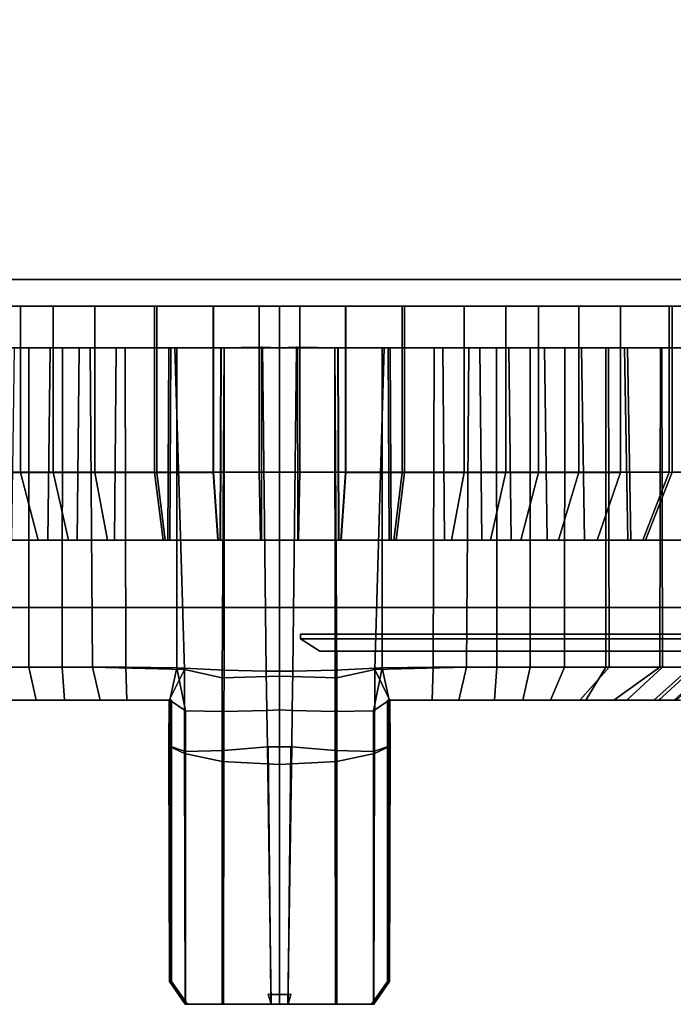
# Model space of a CAD drawing. Extents: x -17.9 to 18, y -14.2 to 13.3.
# Tile 46 of 61: x 12.2 to 13.7, y -14.2 to -11.9. Entities that reach past the tile are written whole.
import ezdxf

# ---------------------------------------------------------------- set-up
doc = ezdxf.new("R2010")
doc.units = 0
for name, color, linetype in [('BOSCH_BADGE', 254, 'CONTINUOUS'), ('HDI8056C_KNOBS_-_4_1', 252, 'CONTINUOUS'), ('RGM8058UC_-_BODY', 252, 'CONTINUOUS')]:
    doc.layers.add(name, color=color, linetype=linetype)

msp = doc.modelspace()

# ---------------------------------------------------------------- linework, layer by layer
at = {"layer": 'BOSCH_BADGE'}
for points in [[(12.8482, -13.3867, 6.9044), (12.8482, -13.3759, 6.9044), (17.9326, -13.3759, 6.9044), (17.9326, -13.3867, 6.9044)], [(17.9326, -13.3867, 6.3304), (17.9326, -13.3759, 6.3304), (12.8482, -13.3759, 6.3304), (12.8482, -13.3867, 6.3304)], [(12.8482, -13.3867, 6.3304), (12.8482, -13.3759, 6.3304), (12.8482, -13.3759, 6.9044), (12.8482, -13.3867, 6.9044)], [(12.8482, -13.3759, 6.9044), (12.8482, -13.3759, 6.3304), (17.9326, -13.3759, 6.3304), (17.9326, -13.3759, 6.9044)], [(12.8932, -13.4155, 6.3754), (12.8482, -13.3867, 6.3304), (12.8482, -13.3867, 6.9044), (12.8932, -13.4155, 6.8594)], [(12.8932, -13.4155, 6.8594), (12.8482, -13.3867, 6.9044), (17.9326, -13.3867, 6.9044), (17.8876, -13.4155, 6.8594)], [(17.8876, -13.4155, 6.3754), (17.9326, -13.3867, 6.3304), (12.8482, -13.3867, 6.3304), (12.8932, -13.4155, 6.3754)], [(12.8932, -13.4155, 6.3754), (12.8932, -13.4155, 6.8594), (17.8876, -13.4155, 6.8594), (17.8876, -13.4155, 6.3754)]]:
    msp.add_3dface(points, dxfattribs=at)
at = {"layer": 'HDI8056C_KNOBS_-_4_1'}
for points in [[(11.6005, -12.6133, 3.171), (11.5921, -12.6132, 2.9829), (12.7993, -12.613, 2.9555)], [(11.5921, -12.6132, 2.9829), (11.597, -12.6132, 2.8097), (12.7993, -12.613, 2.9555)], [(11.597, -12.6132, 2.8097), (11.6472, -12.6133, 2.5989), (12.7993, -12.613, 2.9555)], [(11.6551, -12.6133, 3.3611), (11.6005, -12.6133, 3.171), (12.7993, -12.613, 2.9555)], [(11.6472, -12.6133, 2.5989), (11.7365, -12.6133, 2.3746), (12.7993, -12.613, 2.9555)], [(11.7407, -12.6133, 3.556), (11.6551, -12.6133, 3.3611), (12.7993, -12.613, 2.9555)], [(11.7365, -12.6133, 2.3746), (11.8925, -12.6132, 2.1496), (12.7993, -12.613, 2.9555)], [(11.8851, -12.6133, 3.7519), (11.7407, -12.6133, 3.556), (12.7993, -12.613, 2.9555)], [(12.0059, -12.6133, 3.8665), (11.8851, -12.6133, 3.7519), (12.7993, -12.613, 2.9555)], [(11.8925, -12.6132, 2.1496), (12.1026, -12.6132, 1.9664), (12.7993, -12.613, 2.9555)], [(12.1963, -12.6133, 4.0004), (12.0059, -12.6133, 3.8665), (12.7993, -12.613, 2.9555)], [(12.0059, -12.9996, 3.8665), (12.0059, -12.6133, 3.8665), (12.1963, -12.6133, 4.0004), (12.1963, -12.9996, 4.0004)], [(12.1026, -12.6132, 1.9664), (12.2726, -12.6132, 1.8619), (12.7993, -12.613, 2.9555)], [(12.2726, -12.9994, 1.8619), (12.2726, -12.6132, 1.8619), (12.1026, -12.6132, 1.9664), (12.1026, -12.9994, 1.9664)], [(12.3697, -12.6133, 4.0866), (12.1963, -12.6133, 4.0004), (12.7993, -12.613, 2.9555)], [(12.1963, -12.9996, 4.0004), (12.1963, -12.6133, 4.0004), (12.3697, -12.6133, 4.0866), (12.3697, -12.9996, 4.0866)], [(12.2726, -12.6132, 1.8619), (12.5083, -12.6132, 1.7857), (12.7993, -12.613, 2.9555)], [(12.5083, -12.9994, 1.7857), (12.5083, -12.6132, 1.7857), (12.2726, -12.6132, 1.8619), (12.2726, -12.9994, 1.8619)], [(12.5136, -12.6133, 4.1321), (12.3697, -12.6133, 4.0866), (12.7993, -12.613, 2.9555)], [(12.3697, -12.9996, 4.0866), (12.3697, -12.6133, 4.0866), (12.5136, -12.6133, 4.1321), (12.5136, -12.9996, 4.1321)], [(12.5083, -12.6132, 1.7857), (12.6452, -12.6132, 1.7514), (12.7993, -12.613, 2.9555)], [(12.6452, -12.9994, 1.7514), (12.6452, -12.6132, 1.7514), (12.5083, -12.6132, 1.7857), (12.5083, -12.9994, 1.7857)], [(12.6458, -12.6133, 4.1553), (12.5136, -12.6133, 4.1321), (12.7993, -12.613, 2.9555)], [(12.5136, -12.9996, 4.1321), (12.5136, -12.6133, 4.1321), (12.6458, -12.6133, 4.1553), (12.6458, -12.9996, 4.1553)], [(12.6452, -12.6132, 1.7514), (12.7993, -12.6132, 1.741), (12.7993, -12.613, 2.9555)], [(12.7993, -12.9994, 1.741), (12.7993, -12.6132, 1.741), (12.6452, -12.6132, 1.7514), (12.6452, -12.9994, 1.7514)], [(12.6458, -12.9996, 4.1553), (12.6458, -12.6133, 4.1553), (12.752, -12.6123, 4.1679), (12.752, -12.9985, 4.1679)], [(12.752, -12.6123, 4.1679), (12.6458, -12.6133, 4.1553), (12.7993, -12.613, 2.9555)], [(12.752, -12.9985, 4.1679), (12.752, -12.6123, 4.1679), (12.7993, -12.6133, 4.1698), (12.7993, -12.9996, 4.1698)], [(12.7993, -12.6133, 4.1698), (12.752, -12.6123, 4.1679), (12.7993, -12.613, 2.9555)], [(12.7993, -12.9996, 4.1698), (12.7993, -12.6133, 4.1698), (12.8465, -12.6123, 4.1679), (12.8465, -12.9985, 4.1679)], [(12.9527, -12.6133, 4.1553), (12.8465, -12.6123, 4.1679), (12.7993, -12.613, 2.9555)], [(12.8465, -12.6123, 4.1679), (12.7993, -12.6133, 4.1698), (12.7993, -12.613, 2.9555)], [(12.7993, -12.6132, 1.741), (12.9533, -12.6132, 1.7514), (12.7993, -12.613, 2.9555)], [(12.9533, -12.6132, 1.7514), (13.0902, -12.6132, 1.7857), (12.7993, -12.613, 2.9555)], [(13.0902, -12.6132, 1.7857), (13.3259, -12.6132, 1.8619), (12.7993, -12.613, 2.9555)], [(13.3259, -12.6132, 1.8619), (13.4959, -12.6132, 1.9664), (12.7993, -12.613, 2.9555)], [(13.4959, -12.6132, 1.9664), (13.7061, -12.6132, 2.1496), (12.7993, -12.613, 2.9555)], [(13.7061, -12.6132, 2.1496), (13.8621, -12.6133, 2.3746), (12.7993, -12.613, 2.9555)], [(13.8621, -12.6133, 2.3746), (13.9513, -12.6133, 2.5989), (12.7993, -12.613, 2.9555)], [(13.9513, -12.6133, 2.5989), (14.0015, -12.6132, 2.8097), (12.7993, -12.613, 2.9555)], [(14.0015, -12.6132, 2.8097), (14.0064, -12.6132, 2.9829), (12.7993, -12.613, 2.9555)], [(14.0064, -12.6132, 2.9829), (13.998, -12.6133, 3.171), (12.7993, -12.613, 2.9555)], [(13.998, -12.6133, 3.171), (13.9434, -12.6133, 3.3611), (12.7993, -12.613, 2.9555)], [(13.9434, -12.6133, 3.3611), (13.8578, -12.6133, 3.556), (12.7993, -12.613, 2.9555)], [(13.8578, -12.6133, 3.556), (13.7134, -12.6133, 3.7519), (12.7993, -12.613, 2.9555)], [(13.7134, -12.6133, 3.7519), (13.5926, -12.6133, 3.8665), (12.7993, -12.613, 2.9555)], [(13.5926, -12.6133, 3.8665), (13.4023, -12.6133, 4.0004), (12.7993, -12.613, 2.9555)], [(13.4023, -12.6133, 4.0004), (13.2288, -12.6133, 4.0866), (12.7993, -12.613, 2.9555)], [(13.2288, -12.6133, 4.0866), (13.085, -12.6133, 4.1321), (12.7993, -12.613, 2.9555)], [(13.085, -12.6133, 4.1321), (12.9527, -12.6133, 4.1553), (12.7993, -12.613, 2.9555)], [(12.9533, -12.9994, 1.7514), (12.9533, -12.6132, 1.7514), (12.7993, -12.6132, 1.741), (12.7993, -12.9994, 1.741)], [(12.8465, -12.9985, 4.1679), (12.8465, -12.6123, 4.1679), (12.9527, -12.6133, 4.1553), (12.9527, -12.9996, 4.1553)], [(12.9527, -12.9996, 4.1553), (12.9527, -12.6133, 4.1553), (13.085, -12.6133, 4.1321), (13.085, -12.9996, 4.1321)], [(13.0902, -12.9994, 1.7857), (13.0902, -12.6132, 1.7857), (12.9533, -12.6132, 1.7514), (12.9533, -12.9994, 1.7514)], [(13.085, -12.9996, 4.1321), (13.085, -12.6133, 4.1321), (13.2288, -12.6133, 4.0866), (13.2288, -12.9996, 4.0866)], [(13.3259, -12.9994, 1.8619), (13.3259, -12.6132, 1.8619), (13.0902, -12.6132, 1.7857), (13.0902, -12.9994, 1.7857)], [(13.2288, -12.9996, 4.0866), (13.2288, -12.6133, 4.0866), (13.4023, -12.6133, 4.0004), (13.4023, -12.9996, 4.0004)], [(13.4959, -12.9994, 1.9664), (13.4959, -12.6132, 1.9664), (13.3259, -12.6132, 1.8619), (13.3259, -12.9994, 1.8619)], [(13.4023, -12.9996, 4.0004), (13.4023, -12.6133, 4.0004), (13.5926, -12.6133, 3.8665), (13.5926, -12.9996, 3.8665)], [(13.7061, -12.9995, 2.1496), (13.7061, -12.6132, 2.1496), (13.4959, -12.6132, 1.9664), (13.4959, -12.9994, 1.9664)], [(13.5926, -12.9996, 3.8665), (13.5926, -12.6133, 3.8665), (13.7134, -12.6133, 3.7519), (13.7134, -12.9995, 3.7519)], [(13.8621, -12.9996, 2.3746), (13.8621, -12.6133, 2.3746), (13.7061, -12.6132, 2.1496), (13.7061, -12.9995, 2.1496)], [(13.7134, -12.9995, 3.7519), (13.7134, -12.6133, 3.7519), (13.8578, -12.6133, 3.556), (13.8578, -12.9995, 3.556)], [(12.2161, -12.7096, 2.1274), (12.1824, -12.7096, 2.0796), (11.9963, -12.7097, 2.2419), (12.0401, -12.7097, 2.2808)], [(12.2162, -13.4528, 2.1285), (12.2161, -12.7096, 2.1274), (12.0401, -12.7097, 2.2808), (12.04, -13.4528, 2.2861)], [(12.0968, -12.7097, 3.7622), (12.0898, -13.1576, 3.7702), (12.26, -13.1576, 3.89), (12.2653, -12.7097, 3.8807)], [(12.1351, -12.7097, 3.7181), (12.0968, -12.7097, 3.7622), (12.2653, -12.7097, 3.8807), (12.2945, -12.7097, 3.8303)], [(12.2945, -12.7097, 3.8303), (12.2935, -13.4528, 3.8317), (12.1362, -13.4528, 3.7192), (12.1351, -12.7097, 3.7181)], [(12.3329, -12.7096, 1.9871), (12.3283, -13.1575, 1.9775), (12.1763, -13.1575, 2.0709), (12.1824, -12.7096, 2.0796)], [(12.3584, -12.7096, 2.04), (12.3329, -12.7096, 1.9871), (12.1824, -12.7096, 2.0796), (12.2161, -12.7096, 2.1274)], [(12.3642, -13.4528, 2.0392), (12.3584, -12.7096, 2.04), (12.2161, -12.7096, 2.1274), (12.2162, -13.4528, 2.1285)], [(12.2653, -12.7097, 3.8807), (12.26, -13.1576, 3.89), (12.4151, -13.1576, 3.967), (12.4189, -12.7097, 3.957)], [(12.2945, -12.7097, 3.8303), (12.2653, -12.7097, 3.8807), (12.4189, -12.7097, 3.957), (12.4397, -12.7097, 3.9024)], [(12.4397, -12.7097, 3.9024), (12.4416, -13.4528, 3.9046), (12.2935, -13.4528, 3.8317), (12.2945, -12.7097, 3.8303)], [(12.5417, -12.7096, 1.9196), (12.5391, -13.1575, 1.9093), (12.3283, -13.1575, 1.9775), (12.3329, -12.7096, 1.9871)], [(12.5557, -12.7096, 1.9761), (12.5417, -12.7096, 1.9196), (12.3329, -12.7096, 1.9871), (12.3584, -12.7096, 2.04)], [(12.5778, -13.458, 1.9742), (12.5557, -12.7096, 1.9761), (12.3584, -12.7096, 2.04), (12.3642, -13.4528, 2.0392)], [(12.4189, -12.7097, 3.957), (12.4151, -13.1576, 3.967), (12.5438, -13.1576, 4.0077), (12.5463, -12.7098, 3.9974)], [(12.4397, -12.7097, 3.9024), (12.4189, -12.7097, 3.957), (12.5463, -12.7098, 3.9974), (12.5601, -12.7098, 3.9405)], [(12.5601, -12.7098, 3.9405), (12.5601, -13.4546, 3.9419), (12.4416, -13.4528, 3.9046), (12.4397, -12.7097, 3.9024)], [(12.6629, -12.7096, 1.8892), (12.6615, -13.1575, 1.8786), (12.5391, -13.1575, 1.9093), (12.5417, -12.7096, 1.9196)], [(12.6703, -12.7096, 1.9474), (12.6629, -12.7096, 1.8892), (12.5417, -12.7096, 1.9196), (12.5557, -12.7096, 1.9761)], [(12.5463, -12.7098, 3.9974), (12.5438, -13.1576, 4.0077), (12.662, -13.1576, 4.0285), (12.6634, -12.7098, 4.0179)], [(12.5601, -12.7098, 3.9405), (12.5463, -12.7098, 3.9974), (12.6634, -12.7098, 4.0179), (12.6708, -12.7098, 3.9599)], [(12.6661, -13.4776, 1.9499), (12.6703, -12.7096, 1.9474), (12.5557, -12.7096, 1.9761), (12.5778, -13.458, 1.9742)], [(12.6701, -13.4596, 3.961), (12.5601, -13.4546, 3.9419), (12.5601, -12.7098, 3.9405), (12.6708, -12.7098, 3.9599)], [(12.7993, -12.7096, 1.8801), (12.7993, -13.1575, 1.8694), (12.6615, -13.1575, 1.8786), (12.6629, -12.7096, 1.8892)], [(12.6634, -12.7098, 4.0179), (12.662, -13.1576, 4.0285), (12.757, -13.1566, 4.0397), (12.7574, -12.7087, 4.029)], [(12.7993, -12.7096, 1.9387), (12.7993, -12.7096, 1.8801), (12.6629, -12.7096, 1.8892), (12.6703, -12.7096, 1.9474)], [(12.6708, -12.7098, 3.9599), (12.6634, -12.7098, 4.0179), (12.7574, -12.7087, 4.029), (12.7597, -12.7087, 3.9705)], [(12.6703, -12.7096, 1.9474), (12.6661, -13.4776, 1.9499), (12.7993, -13.474, 1.9392), (12.7993, -12.7096, 1.9387)], [(12.7597, -12.7087, 3.9705), (12.7681, -13.4622, 3.9713), (12.6701, -13.4596, 3.961), (12.6708, -12.7098, 3.9599)], [(12.7574, -12.7087, 4.029), (12.757, -13.1566, 4.0397), (12.7993, -13.1576, 4.0414), (12.7993, -12.7098, 4.0307)], [(12.7597, -12.7087, 3.9705), (12.7574, -12.7087, 4.029), (12.7993, -12.7098, 4.0307), (12.7993, -12.7098, 3.972)], [(12.7993, -13.4623, 3.9717), (12.7681, -13.4622, 3.9713), (12.7597, -12.7087, 3.9705), (12.7993, -12.7098, 3.972)], [(12.7993, -13.4623, 3.9717), (12.7993, -12.7098, 3.972), (12.8388, -12.7087, 3.9705), (12.8304, -13.4622, 3.9713)], [(12.7993, -12.7098, 3.972), (12.7993, -12.7098, 4.0307), (12.8411, -12.7087, 4.029), (12.8388, -12.7087, 3.9705)], [(12.7993, -12.7098, 4.0307), (12.7993, -13.1576, 4.0414), (12.8415, -13.1566, 4.0397), (12.8411, -12.7087, 4.029)], [(12.9282, -12.7096, 1.9474), (12.7993, -12.7096, 1.9387), (12.7993, -13.474, 1.9392), (12.9324, -13.4776, 1.9499)], [(12.9282, -12.7096, 1.9474), (12.9357, -12.7096, 1.8892), (12.7993, -12.7096, 1.8801), (12.7993, -12.7096, 1.9387)], [(12.9357, -12.7096, 1.8892), (12.937, -13.1575, 1.8786), (12.7993, -13.1575, 1.8694), (12.7993, -12.7096, 1.8801)], [(12.8388, -12.7087, 3.9705), (12.9277, -12.7098, 3.9599), (12.9284, -13.4596, 3.961), (12.8304, -13.4622, 3.9713)], [(12.8388, -12.7087, 3.9705), (12.8411, -12.7087, 4.029), (12.9351, -12.7098, 4.0179), (12.9277, -12.7098, 3.9599)], [(12.8411, -12.7087, 4.029), (12.8415, -13.1566, 4.0397), (12.9365, -13.1576, 4.0285), (12.9351, -12.7098, 4.0179)], [(12.9284, -13.4596, 3.961), (12.9277, -12.7098, 3.9599), (13.0384, -12.7098, 3.9405), (13.0384, -13.4546, 3.9419)], [(12.9277, -12.7098, 3.9599), (12.9351, -12.7098, 4.0179), (13.0522, -12.7098, 3.9974), (13.0384, -12.7098, 3.9405)], [(12.9324, -13.4776, 1.9499), (13.0207, -13.458, 1.9742), (13.0428, -12.7096, 1.9761), (12.9282, -12.7096, 1.9474)], [(13.0428, -12.7096, 1.9761), (13.0569, -12.7096, 1.9196), (12.9357, -12.7096, 1.8892), (12.9282, -12.7096, 1.9474)], [(12.9351, -12.7098, 4.0179), (12.9365, -13.1576, 4.0285), (13.0548, -13.1576, 4.0077), (13.0522, -12.7098, 3.9974)], [(13.0569, -12.7096, 1.9196), (13.0594, -13.1575, 1.9093), (12.937, -13.1575, 1.8786), (12.9357, -12.7096, 1.8892)], [(13.0207, -13.458, 1.9742), (13.2343, -13.4528, 2.0392), (13.2402, -12.7096, 2.04), (13.0428, -12.7096, 1.9761)], [(13.0384, -12.7098, 3.9405), (13.1589, -12.7097, 3.9024), (13.157, -13.4528, 3.9046), (13.0384, -13.4546, 3.9419)], [(13.0384, -12.7098, 3.9405), (13.0522, -12.7098, 3.9974), (13.1796, -12.7097, 3.957), (13.1589, -12.7097, 3.9024)], [(13.2402, -12.7096, 2.04), (13.2656, -12.7096, 1.9871), (13.0569, -12.7096, 1.9196), (13.0428, -12.7096, 1.9761)], [(13.0522, -12.7098, 3.9974), (13.0548, -13.1576, 4.0077), (13.1834, -13.1576, 3.967), (13.1796, -12.7097, 3.957)], [(13.2656, -12.7096, 1.9871), (13.2702, -13.1575, 1.9775), (13.0594, -13.1575, 1.9093), (13.0569, -12.7096, 1.9196)], [(13.1589, -12.7097, 3.9024), (13.3041, -12.7097, 3.8303), (13.305, -13.4528, 3.8317), (13.157, -13.4528, 3.9046)], [(13.1589, -12.7097, 3.9024), (13.1796, -12.7097, 3.957), (13.3332, -12.7097, 3.8807), (13.3041, -12.7097, 3.8303)], [(13.1796, -12.7097, 3.957), (13.1834, -13.1576, 3.967), (13.3385, -13.1576, 3.89), (13.3332, -12.7097, 3.8807)], [(13.2343, -13.4528, 2.0392), (13.3824, -13.4528, 2.1285), (13.3824, -12.7096, 2.1274), (13.2402, -12.7096, 2.04)], [(13.3824, -12.7096, 2.1274), (13.4161, -12.7096, 2.0796), (13.2656, -12.7096, 1.9871), (13.2402, -12.7096, 2.04)], [(13.4161, -12.7096, 2.0796), (13.4222, -13.1575, 2.0709), (13.2702, -13.1575, 1.9775), (13.2656, -12.7096, 1.9871)], [(13.3041, -12.7097, 3.8303), (13.4634, -12.7097, 3.7181), (13.4623, -13.4528, 3.7192), (13.305, -13.4528, 3.8317)], [(13.3041, -12.7097, 3.8303), (13.3332, -12.7097, 3.8807), (13.5017, -12.7097, 3.7622), (13.4634, -12.7097, 3.7181)], [(13.3332, -12.7097, 3.8807), (13.3385, -13.1576, 3.89), (13.5087, -13.1576, 3.7702), (13.5017, -12.7097, 3.7622)], [(13.3824, -13.4528, 2.1285), (13.5585, -13.4528, 2.2861), (13.5584, -12.7097, 2.2808), (13.3824, -12.7096, 2.1274)], [(13.5584, -12.7097, 2.2808), (13.6022, -12.7097, 2.2419), (13.4161, -12.7096, 2.0796), (13.3824, -12.7096, 2.1274)], [(13.6022, -12.7097, 2.2419), (13.6102, -13.1575, 2.2348), (13.4222, -13.1575, 2.0709), (13.4161, -12.7096, 2.0796)], [(13.4634, -12.7097, 3.7181), (13.5645, -12.7097, 3.6222), (13.5666, -13.4528, 3.6193), (13.4623, -13.4528, 3.7192)], [(13.4634, -12.7097, 3.7181), (13.5017, -12.7097, 3.7622), (13.6087, -12.7097, 3.6606), (13.5645, -12.7097, 3.6222)], [(13.5017, -12.7097, 3.7622), (13.5087, -13.1576, 3.7702), (13.6168, -13.1576, 3.6677), (13.6087, -12.7097, 3.6606)], [(13.5585, -13.4528, 2.2861), (13.6906, -13.4528, 2.4685), (13.689, -12.7098, 2.4692), (13.5584, -12.7097, 2.2808)], [(13.689, -12.7098, 2.4692), (13.7404, -12.7098, 2.4411), (13.6022, -12.7097, 2.2419), (13.5584, -12.7097, 2.2808)], [(13.6846, -13.4528, 3.4576), (13.5666, -13.4528, 3.6193), (13.5645, -12.7097, 3.6222), (13.6855, -12.7097, 3.4582)], [(13.5645, -12.7097, 3.6222), (13.6087, -12.7097, 3.6606), (13.7366, -12.7097, 3.4872), (13.6855, -12.7097, 3.4582)], [(13.7404, -12.7098, 2.4411), (13.7497, -13.1576, 2.436), (13.6102, -13.1575, 2.2348), (13.6022, -12.7097, 2.2419)], [(13.6087, -12.7097, 3.6606), (13.6168, -13.1576, 3.6677), (13.7459, -13.1576, 3.4925), (13.7366, -12.7097, 3.4872)], [(13.7562, -13.4528, 3.2957), (13.6846, -13.4528, 3.4576), (13.6855, -12.7097, 3.4582), (13.7571, -12.7097, 3.295)], [(13.6855, -12.7097, 3.4582), (13.7366, -12.7097, 3.4872), (13.8124, -12.7097, 3.3146), (13.7571, -12.7097, 3.295)], [(13.6906, -13.4528, 2.4685), (13.7654, -13.4528, 2.6575), (13.7637, -12.7097, 2.6569), (13.689, -12.7098, 2.4692)], [(13.7637, -12.7097, 2.6569), (13.8194, -12.7097, 2.6397), (13.7404, -12.7098, 2.4411), (13.689, -12.7098, 2.4692)], [(12.0599, -13.1576, 3.8045), (12.0059, -12.9996, 3.8665), (12.1963, -12.9996, 4.0004), (12.2373, -13.1576, 3.9294)], [(12.3084, -13.1575, 1.9363), (12.2726, -12.9994, 1.8619), (12.1026, -12.9994, 1.9664), (12.15, -13.1575, 2.0336)], [(12.2373, -13.1576, 3.9294), (12.1963, -12.9996, 4.0004), (12.3697, -12.9996, 4.0866), (12.3989, -13.1576, 4.0096)], [(12.5281, -13.1575, 1.8652), (12.5083, -12.9994, 1.7857), (12.2726, -12.9994, 1.8619), (12.3084, -13.1575, 1.9363)], [(12.3989, -13.1576, 4.0096), (12.3697, -12.9996, 4.0866), (12.5136, -12.9996, 4.1321), (12.533, -13.1576, 4.0521)], [(12.6557, -13.1575, 1.8332), (12.6452, -12.9994, 1.7514), (12.5083, -12.9994, 1.7857), (12.5281, -13.1575, 1.8652)], [(12.533, -13.1576, 4.0521), (12.5136, -12.9996, 4.1321), (12.6458, -12.9996, 4.1553), (12.6562, -13.1576, 4.0737)], [(12.7993, -13.1575, 1.8236), (12.7993, -12.9994, 1.741), (12.6452, -12.9994, 1.7514), (12.6557, -13.1575, 1.8332)], [(12.6562, -13.1576, 4.0737), (12.6458, -12.9996, 4.1553), (12.752, -12.9985, 4.1679), (12.7552, -13.1566, 4.0855)], [(12.7552, -13.1566, 4.0855), (12.752, -12.9985, 4.1679), (12.7993, -12.9996, 4.1698), (12.7993, -13.1576, 4.0872)], [(12.7993, -13.1576, 4.0872), (12.7993, -12.9996, 4.1698), (12.8465, -12.9985, 4.1679), (12.8433, -13.1566, 4.0855)], [(12.9428, -13.1575, 1.8332), (12.9533, -12.9994, 1.7514), (12.7993, -12.9994, 1.741), (12.7993, -13.1575, 1.8236)], [(12.8433, -13.1566, 4.0855), (12.8465, -12.9985, 4.1679), (12.9527, -12.9996, 4.1553), (12.9423, -13.1576, 4.0737)], [(12.9423, -13.1576, 4.0737), (12.9527, -12.9996, 4.1553), (13.085, -12.9996, 4.1321), (13.0655, -13.1576, 4.0521)], [(13.0704, -13.1575, 1.8652), (13.0902, -12.9994, 1.7857), (12.9533, -12.9994, 1.7514), (12.9428, -13.1575, 1.8332)], [(13.0655, -13.1576, 4.0521), (13.085, -12.9996, 4.1321), (13.2288, -12.9996, 4.0866), (13.1996, -13.1576, 4.0096)], [(13.2901, -13.1575, 1.9363), (13.3259, -12.9994, 1.8619), (13.0902, -12.9994, 1.7857), (13.0704, -13.1575, 1.8652)], [(13.1996, -13.1576, 4.0096), (13.2288, -12.9996, 4.0866), (13.4023, -12.9996, 4.0004), (13.3612, -13.1576, 3.9294)], [(13.4485, -13.1575, 2.0336), (13.4959, -12.9994, 1.9664), (13.3259, -12.9994, 1.8619), (13.2901, -13.1575, 1.9363)], [(13.3612, -13.1576, 3.9294), (13.4023, -12.9996, 4.0004), (13.5926, -12.9996, 3.8665), (13.5387, -13.1576, 3.8045)], [(13.6444, -13.1575, 2.2044), (13.7061, -12.9995, 2.1496), (13.4959, -12.9994, 1.9664), (13.4485, -13.1575, 2.0336)], [(13.5387, -13.1576, 3.8045), (13.5926, -12.9996, 3.8665), (13.7134, -12.9995, 3.7519), (13.6512, -13.1576, 3.6977)], [(13.7898, -13.1576, 2.4141), (13.8621, -12.9996, 2.3746), (13.7061, -12.9995, 2.1496), (13.6444, -13.1575, 2.2044)], [(13.6512, -13.1576, 3.6977), (13.7134, -12.9995, 3.7519), (13.8578, -12.9995, 3.556), (13.7859, -13.1576, 3.5152)], [(12.0898, -13.1576, 3.7702), (12.0599, -13.1576, 3.8045), (12.2373, -13.1576, 3.9294), (12.26, -13.1576, 3.89)], [(12.3283, -13.1575, 1.9775), (12.3084, -13.1575, 1.9363), (12.15, -13.1575, 2.0336), (12.1763, -13.1575, 2.0709)], [(12.26, -13.1576, 3.89), (12.2373, -13.1576, 3.9294), (12.3989, -13.1576, 4.0096), (12.4151, -13.1576, 3.967)], [(12.5391, -13.1575, 1.9093), (12.5281, -13.1575, 1.8652), (12.3084, -13.1575, 1.9363), (12.3283, -13.1575, 1.9775)], [(12.4151, -13.1576, 3.967), (12.3989, -13.1576, 4.0096), (12.533, -13.1576, 4.0521), (12.5438, -13.1576, 4.0077)], [(12.6615, -13.1575, 1.8786), (12.6557, -13.1575, 1.8332), (12.5281, -13.1575, 1.8652), (12.5391, -13.1575, 1.9093)], [(12.5438, -13.1576, 4.0077), (12.533, -13.1576, 4.0521), (12.6562, -13.1576, 4.0737), (12.662, -13.1576, 4.0285)], [(12.7993, -13.1575, 1.8694), (12.7993, -13.1575, 1.8236), (12.6557, -13.1575, 1.8332), (12.6615, -13.1575, 1.8786)], [(12.662, -13.1576, 4.0285), (12.6562, -13.1576, 4.0737), (12.7552, -13.1566, 4.0855), (12.757, -13.1566, 4.0397)], [(12.757, -13.1566, 4.0397), (12.7552, -13.1566, 4.0855), (12.7993, -13.1576, 4.0872), (12.7993, -13.1576, 4.0414)], [(12.7993, -13.1576, 4.0414), (12.7993, -13.1576, 4.0872), (12.8433, -13.1566, 4.0855), (12.8415, -13.1566, 4.0397)], [(12.937, -13.1575, 1.8786), (12.9428, -13.1575, 1.8332), (12.7993, -13.1575, 1.8236), (12.7993, -13.1575, 1.8694)], [(12.8415, -13.1566, 4.0397), (12.8433, -13.1566, 4.0855), (12.9423, -13.1576, 4.0737), (12.9365, -13.1576, 4.0285)], [(12.9365, -13.1576, 4.0285), (12.9423, -13.1576, 4.0737), (13.0655, -13.1576, 4.0521), (13.0548, -13.1576, 4.0077)], [(13.0594, -13.1575, 1.9093), (13.0704, -13.1575, 1.8652), (12.9428, -13.1575, 1.8332), (12.937, -13.1575, 1.8786)], [(13.0548, -13.1576, 4.0077), (13.0655, -13.1576, 4.0521), (13.1996, -13.1576, 4.0096), (13.1834, -13.1576, 3.967)], [(13.2702, -13.1575, 1.9775), (13.2901, -13.1575, 1.9363), (13.0704, -13.1575, 1.8652), (13.0594, -13.1575, 1.9093)], [(13.1834, -13.1576, 3.967), (13.1996, -13.1576, 4.0096), (13.3612, -13.1576, 3.9294), (13.3385, -13.1576, 3.89)], [(13.4222, -13.1575, 2.0709), (13.4485, -13.1575, 2.0336), (13.2901, -13.1575, 1.9363), (13.2702, -13.1575, 1.9775)], [(13.3385, -13.1576, 3.89), (13.3612, -13.1576, 3.9294), (13.5387, -13.1576, 3.8045), (13.5087, -13.1576, 3.7702)], [(13.6102, -13.1575, 2.2348), (13.6444, -13.1575, 2.2044), (13.4485, -13.1575, 2.0336), (13.4222, -13.1575, 2.0709)], [(13.5087, -13.1576, 3.7702), (13.5387, -13.1576, 3.8045), (13.6512, -13.1576, 3.6977), (13.6168, -13.1576, 3.6677)], [(13.7497, -13.1576, 2.436), (13.7898, -13.1576, 2.4141), (13.6444, -13.1575, 2.2044), (13.6102, -13.1575, 2.2348)], [(13.6168, -13.1576, 3.6677), (13.6512, -13.1576, 3.6977), (13.7859, -13.1576, 3.5152), (13.7459, -13.1576, 3.4925)], [(12.2162, -13.4528, 2.1285), (12.04, -13.4528, 2.2861), (12.0867, -13.5296, 2.352), (12.2329, -13.5296, 2.2133)], [(12.1362, -13.4528, 3.7192), (12.2935, -13.4528, 3.8317), (12.2988, -13.5296, 3.7362), (12.1688, -13.5296, 3.6244)], [(12.3642, -13.4528, 2.0392), (12.2162, -13.4528, 2.1285), (12.2329, -13.5296, 2.2133), (12.3818, -13.5296, 2.1229)], [(12.2935, -13.4528, 3.8317), (12.4416, -13.4528, 3.9046), (12.4441, -13.5296, 3.8084), (12.2988, -13.5296, 3.7362)], [(12.3818, -13.5296, 2.1229), (12.5424, -13.5296, 2.0583), (12.5778, -13.458, 1.9742), (12.3642, -13.4528, 2.0392)], [(12.4416, -13.4528, 3.9046), (12.5601, -13.4546, 3.9419), (12.5442, -13.5296, 3.8529), (12.4441, -13.5296, 3.8084)], [(12.5424, -13.5296, 2.0583), (12.5419, -13.6365, 2.0557), (12.5782, -13.6538, 1.975), (12.5778, -13.458, 1.9742)], [(12.5601, -13.4546, 3.9419), (12.5804, -13.5544, 3.9392), (12.5442, -13.5296, 3.8529)], [(12.6699, -13.5557, 3.9613), (12.5804, -13.5544, 3.9392), (12.5601, -13.4546, 3.9419), (12.6701, -13.4596, 3.961)], [(12.6661, -13.4776, 1.9499), (12.5778, -13.458, 1.9742), (12.5782, -13.6538, 1.975), (12.6661, -13.6719, 1.9508)], [(12.6701, -13.4596, 3.961), (12.7681, -13.4622, 3.9713), (12.7696, -13.5536, 3.9714), (12.6699, -13.5557, 3.9613)], [(12.7993, -13.552, 3.9716), (12.7696, -13.5536, 3.9714), (12.7681, -13.4622, 3.9713), (12.7993, -13.4623, 3.9717)], [(12.7993, -13.552, 3.9716), (12.7993, -13.4623, 3.9717), (12.8304, -13.4622, 3.9713), (12.829, -13.5536, 3.9714)], [(12.9284, -13.4596, 3.961), (12.9286, -13.5557, 3.9613), (12.829, -13.5536, 3.9714), (12.8304, -13.4622, 3.9713)], [(12.9286, -13.5557, 3.9613), (12.9284, -13.4596, 3.961), (13.0384, -13.4546, 3.9419), (13.0182, -13.5544, 3.9392)], [(12.9324, -13.4776, 1.9499), (12.9325, -13.6719, 1.9508), (13.0203, -13.6538, 1.975), (13.0207, -13.458, 1.9742)], [(13.0384, -13.4546, 3.9419), (13.0543, -13.5296, 3.8529), (13.0182, -13.5544, 3.9392)], [(13.0562, -13.5296, 2.0583), (13.0207, -13.458, 1.9742), (13.0203, -13.6538, 1.975), (13.0566, -13.6365, 2.0557)], [(13.2168, -13.5296, 2.1229), (13.2343, -13.4528, 2.0392), (13.0207, -13.458, 1.9742), (13.0562, -13.5296, 2.0583)], [(13.157, -13.4528, 3.9046), (13.1544, -13.5296, 3.8084), (13.0543, -13.5296, 3.8529), (13.0384, -13.4546, 3.9419)], [(13.305, -13.4528, 3.8317), (13.2997, -13.5296, 3.7362), (13.1544, -13.5296, 3.8084), (13.157, -13.4528, 3.9046)], [(13.2343, -13.4528, 2.0392), (13.2168, -13.5296, 2.1229), (13.3656, -13.5296, 2.2133), (13.3824, -13.4528, 2.1285)], [(13.4623, -13.4528, 3.7192), (13.4297, -13.5296, 3.6244), (13.2997, -13.5296, 3.7362), (13.305, -13.4528, 3.8317)], [(13.3824, -13.4528, 2.1285), (13.3656, -13.5296, 2.2133), (13.5118, -13.5296, 2.352), (13.5585, -13.4528, 2.2861)], [(13.5666, -13.4528, 3.6193), (13.4978, -13.5296, 3.559), (13.4297, -13.5296, 3.6244), (13.4623, -13.4528, 3.7192)], [(13.6846, -13.4528, 3.4576), (13.5769, -13.5296, 3.4582), (13.4978, -13.5296, 3.559), (13.5666, -13.4528, 3.6193)], [(13.5585, -13.4528, 2.2861), (13.5118, -13.5296, 2.352), (13.6077, -13.5296, 2.492), (13.6906, -13.4528, 2.4685)], [(13.7562, -13.4528, 3.2957), (13.6705, -13.5296, 3.278), (13.5769, -13.5296, 3.4582), (13.6846, -13.4528, 3.4576)], [(13.6906, -13.4528, 2.4685), (13.6077, -13.5296, 2.492), (13.6818, -13.5296, 2.643), (13.7654, -13.4528, 2.6575)], [(13.8019, -13.4528, 3.138), (13.718, -13.5296, 3.1054), (13.6705, -13.5296, 3.278), (13.7562, -13.4528, 3.2957)], [(13.8067, -13.4528, 2.8343), (13.7654, -13.4528, 2.6575), (13.6818, -13.5296, 2.643), (13.7221, -13.5296, 2.8067)], [(12.6661, -13.4776, 1.9499), (12.6661, -13.6719, 1.9508), (12.7993, -13.6791, 1.9402), (12.7993, -13.474, 1.9392)], [(12.9324, -13.4776, 1.9499), (12.7993, -13.474, 1.9392), (12.7993, -13.6791, 1.9402), (12.9325, -13.6719, 1.9508)], [(12.3048, -13.5296, 3.0277), (12.2914, -13.5296, 2.81), (12.0504, -13.5296, 2.8888), (12.0508, -13.5296, 3.0726)], [(12.0504, -13.5296, 2.8888), (12.2914, -13.5296, 2.81), (12.2795, -13.5296, 2.6085), (12.0673, -13.5296, 2.7131)], [(12.0907, -13.5296, 3.2587), (12.3046, -13.5296, 3.2436), (12.3048, -13.5296, 3.0277), (12.0508, -13.5296, 3.0726)], [(12.0673, -13.5296, 2.7131), (12.2795, -13.5296, 2.6085), (12.2642, -13.5296, 2.4058), (12.1013, -13.5296, 2.5232)], [(12.2642, -13.5296, 2.4058), (12.2329, -13.5296, 2.2133), (12.0867, -13.5296, 2.352), (12.1013, -13.5296, 2.5232)], [(12.3107, -13.5296, 3.4795), (12.3046, -13.5296, 3.2436), (12.0907, -13.5296, 3.2587), (12.1627, -13.5296, 3.4591)], [(12.2988, -13.5296, 3.7362), (12.3107, -13.5296, 3.4795), (12.1627, -13.5296, 3.4591), (12.1688, -13.5296, 3.6244)], [(12.4163, -13.5296, 2.345), (12.3818, -13.5296, 2.1229), (12.2329, -13.5296, 2.2133), (12.2642, -13.5296, 2.4058)], [(12.2795, -13.5296, 2.6085), (12.435, -13.5296, 2.5629), (12.4163, -13.5296, 2.345), (12.2642, -13.5296, 2.4058)], [(12.4501, -13.5296, 2.7724), (12.435, -13.5296, 2.5629), (12.2795, -13.5296, 2.6085), (12.2914, -13.5296, 2.81)], [(12.4507, -13.5296, 3.0205), (12.4501, -13.5296, 2.7724), (12.2914, -13.5296, 2.81), (12.3048, -13.5296, 3.0277)], [(12.4441, -13.5296, 3.8084), (12.45, -13.5296, 3.4868), (12.3107, -13.5296, 3.4795), (12.2988, -13.5296, 3.7362)], [(12.4507, -13.5296, 3.2372), (12.4507, -13.5296, 3.0205), (12.3048, -13.5296, 3.0277), (12.3046, -13.5296, 3.2436)], [(12.45, -13.5296, 3.4868), (12.4507, -13.5296, 3.2372), (12.3046, -13.5296, 3.2436), (12.3107, -13.5296, 3.4795)], [(12.5424, -13.5296, 2.0583), (12.3818, -13.5296, 2.1229), (12.4163, -13.5296, 2.345), (12.5464, -13.5296, 2.3072)], [(12.435, -13.5296, 2.5629), (12.5475, -13.5296, 2.5276), (12.5464, -13.5296, 2.3072), (12.4163, -13.5296, 2.345)], [(12.5475, -13.5296, 2.5276), (12.435, -13.5296, 2.5629), (12.4501, -13.5296, 2.7724), (12.5479, -13.5296, 2.7587)], [(12.4441, -13.5296, 3.8084), (12.5442, -13.5296, 3.8529), (12.5479, -13.5296, 3.495), (12.45, -13.5296, 3.4868)], [(12.5479, -13.5296, 3.246), (12.4507, -13.5296, 3.2372), (12.45, -13.5296, 3.4868), (12.5479, -13.5296, 3.495)], [(12.5479, -13.5296, 3.0254), (12.5479, -13.5296, 2.7587), (12.4501, -13.5296, 2.7724), (12.4507, -13.5296, 3.0205)], [(12.4507, -13.5296, 3.0205), (12.4507, -13.5296, 3.2372), (12.5479, -13.5296, 3.246), (12.5479, -13.5296, 3.0254)], [(12.5464, -13.6217, 2.3097), (12.5419, -13.6365, 2.0557), (12.5424, -13.5296, 2.0583), (12.5464, -13.5296, 2.3072)], [(12.544, -13.6361, 3.8661), (12.5479, -13.6196, 3.495), (12.5479, -13.5296, 3.495), (12.5442, -13.5296, 3.8529)], [(12.5442, -13.5296, 3.8529), (12.5804, -13.5544, 3.9392), (12.5804, -13.6487, 3.9366), (12.544, -13.6361, 3.8661)], [(12.5474, -13.6196, 2.5276), (12.5464, -13.6217, 2.3097), (12.5464, -13.5296, 2.3072), (12.5475, -13.5296, 2.5276)], [(12.5479, -13.6196, 2.7587), (12.5474, -13.6196, 2.5276), (12.5475, -13.5296, 2.5276), (12.5479, -13.5296, 2.7587)], [(12.5479, -13.6196, 3.0254), (12.5479, -13.6196, 2.7587), (12.5479, -13.5296, 2.7587), (12.5479, -13.5296, 3.0254)], [(12.5479, -13.6196, 3.495), (12.5479, -13.6196, 3.246), (12.5479, -13.5296, 3.246), (12.5479, -13.5296, 3.495)], [(12.5479, -13.6196, 3.246), (12.5479, -13.6196, 3.0254), (12.5479, -13.5296, 3.0254), (12.5479, -13.5296, 3.246)], [(13.0543, -13.5296, 3.8529), (13.0545, -13.6361, 3.8661), (13.0182, -13.6487, 3.9366), (13.0182, -13.5544, 3.9392)], [(13.1544, -13.5296, 3.8084), (13.1486, -13.5296, 3.4868), (13.0506, -13.5296, 3.495), (13.0543, -13.5296, 3.8529)], [(13.0506, -13.5296, 3.246), (13.0506, -13.5296, 3.495), (13.1486, -13.5296, 3.4868), (13.1479, -13.5296, 3.2372)], [(13.0506, -13.5296, 3.0254), (13.1479, -13.5296, 3.0205), (13.1484, -13.5296, 2.7724), (13.0506, -13.5296, 2.7587)], [(13.0511, -13.5296, 2.5276), (13.0506, -13.5296, 2.7587), (13.1484, -13.5296, 2.7724), (13.1635, -13.5296, 2.5629)], [(13.1479, -13.5296, 3.0205), (13.0506, -13.5296, 3.0254), (13.0506, -13.5296, 3.246), (13.1479, -13.5296, 3.2372)], [(13.0545, -13.6361, 3.8661), (13.0543, -13.5296, 3.8529), (13.0506, -13.5296, 3.495), (13.0506, -13.6196, 3.495)], [(13.0506, -13.6196, 3.0254), (13.0506, -13.5296, 3.0254), (13.0506, -13.5296, 2.7587), (13.0506, -13.6196, 2.7587)], [(13.0506, -13.6196, 3.495), (13.0506, -13.5296, 3.495), (13.0506, -13.5296, 3.246), (13.0506, -13.6196, 3.246)], [(13.0506, -13.6196, 2.7587), (13.0506, -13.5296, 2.7587), (13.0511, -13.5296, 2.5276), (13.0511, -13.6196, 2.5276)], [(13.0506, -13.6196, 3.246), (13.0506, -13.5296, 3.246), (13.0506, -13.5296, 3.0254), (13.0506, -13.6196, 3.0254)], [(13.0511, -13.6196, 2.5276), (13.0511, -13.5296, 2.5276), (13.0521, -13.5296, 2.3072), (13.0521, -13.6217, 2.3097)], [(13.1635, -13.5296, 2.5629), (13.1822, -13.5296, 2.345), (13.0521, -13.5296, 2.3072), (13.0511, -13.5296, 2.5276)], [(13.0562, -13.5296, 2.0583), (13.0521, -13.5296, 2.3072), (13.1822, -13.5296, 2.345), (13.2168, -13.5296, 2.1229)], [(13.0521, -13.6217, 2.3097), (13.0521, -13.5296, 2.3072), (13.0562, -13.5296, 2.0583), (13.0566, -13.6365, 2.0557)], [(13.1479, -13.5296, 3.0205), (13.2937, -13.5296, 3.0277), (13.3071, -13.5296, 2.81), (13.1484, -13.5296, 2.7724)], [(13.1479, -13.5296, 3.2372), (13.2939, -13.5296, 3.2436), (13.2937, -13.5296, 3.0277), (13.1479, -13.5296, 3.0205)], [(13.1486, -13.5296, 3.4868), (13.2879, -13.5296, 3.4795), (13.2939, -13.5296, 3.2436), (13.1479, -13.5296, 3.2372)], [(13.1484, -13.5296, 2.7724), (13.3071, -13.5296, 2.81), (13.3191, -13.5296, 2.6085), (13.1635, -13.5296, 2.5629)], [(13.1544, -13.5296, 3.8084), (13.2997, -13.5296, 3.7362), (13.2879, -13.5296, 3.4795), (13.1486, -13.5296, 3.4868)], [(13.3191, -13.5296, 2.6085), (13.3343, -13.5296, 2.4058), (13.1822, -13.5296, 2.345), (13.1635, -13.5296, 2.5629)], [(13.1822, -13.5296, 2.345), (13.3343, -13.5296, 2.4058), (13.3656, -13.5296, 2.2133), (13.2168, -13.5296, 2.1229)], [(13.2879, -13.5296, 3.4795), (13.4358, -13.5296, 3.4591), (13.5078, -13.5296, 3.2587), (13.2939, -13.5296, 3.2436)], [(13.2997, -13.5296, 3.7362), (13.4297, -13.5296, 3.6244), (13.4358, -13.5296, 3.4591), (13.2879, -13.5296, 3.4795)], [(13.2937, -13.5296, 3.0277), (13.5228, -13.5296, 3.0682), (13.5339, -13.5296, 2.8841), (13.3071, -13.5296, 2.81)], [(13.5078, -13.5296, 3.2587), (13.5228, -13.5296, 3.0682), (13.2937, -13.5296, 3.0277), (13.2939, -13.5296, 3.2436)], [(13.5339, -13.5296, 2.8841), (13.5244, -13.5296, 2.7097), (13.3191, -13.5296, 2.6085), (13.3071, -13.5296, 2.81)], [(13.5244, -13.5296, 2.7097), (13.4973, -13.5296, 2.5232), (13.3343, -13.5296, 2.4058), (13.3191, -13.5296, 2.6085)], [(13.3343, -13.5296, 2.4058), (13.4973, -13.5296, 2.5232), (13.5118, -13.5296, 2.352), (13.3656, -13.5296, 2.2133)], [(13.4297, -13.5296, 3.6244), (13.4978, -13.5296, 3.559), (13.5769, -13.5296, 3.4582), (13.4358, -13.5296, 3.4591)], [(13.4358, -13.5296, 3.4591), (13.5769, -13.5296, 3.4582), (13.6705, -13.5296, 3.278), (13.5078, -13.5296, 3.2587)], [(13.4973, -13.5296, 2.5232), (13.6818, -13.5296, 2.643), (13.6077, -13.5296, 2.492), (13.5118, -13.5296, 2.352)], [(13.7221, -13.5296, 2.8067), (13.6818, -13.5296, 2.643), (13.4973, -13.5296, 2.5232), (13.5244, -13.5296, 2.7097)], [(13.6705, -13.5296, 3.278), (13.718, -13.5296, 3.1054), (13.5228, -13.5296, 3.0682), (13.5078, -13.5296, 3.2587)], [(13.5228, -13.5296, 3.0682), (13.718, -13.5296, 3.1054), (13.7321, -13.5296, 2.9549), (13.5339, -13.5296, 2.8841)], [(13.7321, -13.5296, 2.9549), (13.7221, -13.5296, 2.8067), (13.5244, -13.5296, 2.7097), (13.5339, -13.5296, 2.8841)], [(12.5804, -13.5544, 3.9392), (12.6699, -13.5557, 3.9613), (12.6699, -13.6469, 3.9613), (12.5804, -13.6487, 3.9366)], [(12.6699, -13.5557, 3.9613), (12.7696, -13.5536, 3.9714), (12.7709, -13.638, 3.9716), (12.6699, -13.6469, 3.9613)], [(12.7709, -13.638, 3.9716), (12.7696, -13.5536, 3.9714), (12.7993, -13.552, 3.9716), (12.7993, -13.638, 3.9716)], [(12.8276, -13.638, 3.9716), (12.7993, -13.638, 3.9716), (12.7993, -13.552, 3.9716), (12.829, -13.5536, 3.9714)], [(12.9286, -13.5557, 3.9613), (12.9286, -13.6469, 3.9613), (12.8276, -13.638, 3.9716), (12.829, -13.5536, 3.9714)], [(13.0182, -13.5544, 3.9392), (13.0182, -13.6487, 3.9366), (12.9286, -13.6469, 3.9613), (12.9286, -13.5557, 3.9613)], [(12.5435, -14.1839, 2.0671), (12.5419, -13.6365, 2.0557), (12.5464, -13.6217, 2.3097), (12.5464, -14.1839, 2.3468)], [(12.544, -13.6361, 3.8661), (12.5441, -14.1839, 3.8331), (12.5479, -14.1839, 3.5204), (12.5479, -13.6196, 3.495)], [(12.5474, -13.6196, 2.5276), (12.5472, -14.1839, 2.5285), (12.5464, -14.1839, 2.3468), (12.5464, -13.6217, 2.3097)], [(12.5479, -13.6196, 2.7587), (12.5479, -14.1839, 2.759), (12.5472, -14.1839, 2.5285), (12.5474, -13.6196, 2.5276)], [(12.5479, -13.6196, 3.0254), (12.5479, -14.1839, 3.0264), (12.5479, -14.1839, 2.759), (12.5479, -13.6196, 2.7587)], [(12.5479, -13.6196, 3.495), (12.5479, -14.1839, 3.5204), (12.5479, -14.1839, 3.2594), (12.5479, -13.6196, 3.246)], [(12.5479, -13.6196, 3.246), (12.5479, -14.1839, 3.2594), (12.5479, -14.1839, 3.0264), (12.5479, -13.6196, 3.0254)], [(13.0545, -13.6361, 3.8661), (13.0506, -13.6196, 3.495), (13.0506, -14.1839, 3.5204), (13.0544, -14.1839, 3.8331)], [(13.0506, -13.6196, 3.0254), (13.0506, -13.6196, 2.7587), (13.0506, -14.1839, 2.759), (13.0506, -14.1839, 3.0264)], [(13.0506, -13.6196, 3.495), (13.0506, -13.6196, 3.246), (13.0506, -14.1839, 3.2594), (13.0506, -14.1839, 3.5204)], [(13.0506, -13.6196, 2.7587), (13.0511, -13.6196, 2.5276), (13.0514, -14.1839, 2.5285), (13.0506, -14.1839, 2.759)], [(13.0506, -13.6196, 3.246), (13.0506, -13.6196, 3.0254), (13.0506, -14.1839, 3.0264), (13.0506, -14.1839, 3.2594)], [(13.0511, -13.6196, 2.5276), (13.0521, -13.6217, 2.3097), (13.0521, -14.1839, 2.3468), (13.0514, -14.1839, 2.5285)], [(13.0551, -14.1839, 2.0671), (13.0521, -14.1839, 2.3468), (13.0521, -13.6217, 2.3097), (13.0566, -13.6365, 2.0557)], [(12.5782, -13.6538, 1.975), (12.5419, -13.6365, 2.0557), (12.5435, -14.1839, 2.0671), (12.5794, -14.2369, 1.9775)], [(12.544, -13.6361, 3.8661), (12.5804, -13.6487, 3.9366), (12.5804, -14.2369, 3.9206), (12.5441, -14.1839, 3.8331)], [(12.5804, -13.6487, 3.9366), (12.6699, -13.6469, 3.9613), (12.669, -14.2369, 3.9396), (12.5804, -14.2369, 3.9206)], [(12.7709, -13.638, 3.9716), (12.78, -14.2369, 3.9499), (12.669, -14.2369, 3.9396), (12.6699, -13.6469, 3.9613)], [(12.78, -14.2369, 3.9499), (12.7709, -13.638, 3.9716), (12.7731, -13.638, 3.965), (12.7792, -14.2138, 3.9238)], [(12.7709, -13.638, 3.9716), (12.7993, -13.638, 3.9716), (12.7993, -13.638, 3.9645), (12.7731, -13.638, 3.965)], [(12.7993, -13.638, 3.9645), (12.7993, -14.2138, 3.9238), (12.7792, -14.2138, 3.9238), (12.7731, -13.638, 3.965)], [(12.7993, -13.638, 3.9645), (12.8254, -13.638, 3.965), (12.8193, -14.2138, 3.9238), (12.7993, -14.2138, 3.9238)], [(12.8276, -13.638, 3.9716), (12.8254, -13.638, 3.965), (12.7993, -13.638, 3.9645), (12.7993, -13.638, 3.9716)], [(12.8186, -14.2369, 3.9499), (12.8193, -14.2138, 3.9238), (12.8254, -13.638, 3.965), (12.8276, -13.638, 3.9716)], [(12.8276, -13.638, 3.9716), (12.9286, -13.6469, 3.9613), (12.9295, -14.2369, 3.9396), (12.8186, -14.2369, 3.9499)], [(13.0182, -13.6487, 3.9366), (13.0182, -14.2369, 3.9206), (12.9295, -14.2369, 3.9396), (12.9286, -13.6469, 3.9613)], [(13.0545, -13.6361, 3.8661), (13.0544, -14.1839, 3.8331), (13.0182, -14.2369, 3.9206), (13.0182, -13.6487, 3.9366)], [(13.0203, -13.6538, 1.975), (13.0191, -14.2369, 1.9775), (13.0551, -14.1839, 2.0671), (13.0566, -13.6365, 2.0557)], [(12.6661, -13.6719, 1.9508), (12.5782, -13.6538, 1.975), (12.5794, -14.2369, 1.9775), (12.666, -14.2369, 1.9535)], [(12.7993, -13.6791, 1.9402), (12.6661, -13.6719, 1.9508), (12.666, -14.2369, 1.9535), (12.7993, -14.2369, 1.943)], [(12.7993, -13.6791, 1.9402), (12.7993, -14.2369, 1.943), (12.9325, -14.2369, 1.9535), (12.9325, -13.6719, 1.9508)], [(12.9325, -13.6719, 1.9508), (12.9325, -14.2369, 1.9535), (13.0191, -14.2369, 1.9775), (13.0203, -13.6538, 1.975)], [(12.5435, -14.1839, 2.0671), (12.5464, -14.1839, 2.3468), (12.5836, -14.2369, 2.3468), (12.5794, -14.2369, 1.9775)], [(12.5479, -14.1839, 3.5204), (12.5441, -14.1839, 3.8331), (12.5804, -14.2369, 3.9206), (12.5851, -14.2369, 3.5204)], [(12.5464, -14.1839, 2.3468), (12.5472, -14.1839, 2.5285), (12.5843, -14.2369, 2.5285), (12.5836, -14.2369, 2.3468)], [(12.5472, -14.1839, 2.5285), (12.5479, -14.1839, 2.759), (12.5851, -14.2369, 2.759), (12.5843, -14.2369, 2.5285)], [(12.5479, -14.1839, 2.759), (12.5479, -14.1839, 3.0264), (12.5851, -14.2369, 3.0264), (12.5851, -14.2369, 2.759)], [(12.5479, -14.1839, 3.2594), (12.5479, -14.1839, 3.5204), (12.5851, -14.2369, 3.5204), (12.5851, -14.2369, 3.2594)], [(12.5479, -14.1839, 3.0264), (12.5479, -14.1839, 3.2594), (12.5851, -14.2369, 3.2594), (12.5851, -14.2369, 3.0264)], [(13.0506, -14.1839, 3.5204), (13.0134, -14.2369, 3.5204), (13.0182, -14.2369, 3.9206), (13.0544, -14.1839, 3.8331)], [(13.0506, -14.1839, 2.759), (13.0134, -14.2369, 2.759), (13.0134, -14.2369, 3.0264), (13.0506, -14.1839, 3.0264)], [(13.0506, -14.1839, 3.2594), (13.0134, -14.2369, 3.2594), (13.0134, -14.2369, 3.5204), (13.0506, -14.1839, 3.5204)], [(13.0514, -14.1839, 2.5285), (13.0142, -14.2369, 2.5285), (13.0134, -14.2369, 2.759), (13.0506, -14.1839, 2.759)], [(13.0506, -14.1839, 3.0264), (13.0134, -14.2369, 3.0264), (13.0134, -14.2369, 3.2594), (13.0506, -14.1839, 3.2594)], [(13.0521, -14.1839, 2.3468), (13.0149, -14.2369, 2.3468), (13.0142, -14.2369, 2.5285), (13.0514, -14.1839, 2.5285)], [(13.0551, -14.1839, 2.0671), (13.0191, -14.2369, 1.9775), (13.0149, -14.2369, 2.3468), (13.0521, -14.1839, 2.3468)], [(12.7993, -14.2138, 3.9238), (12.7993, -14.2138, 3.5369), (12.7728, -14.2134, 3.5403), (12.7792, -14.2138, 3.9238)], [(12.7993, -14.2138, 3.5369), (12.7993, -14.2369, 3.5402), (12.7795, -14.2369, 3.5436), (12.7728, -14.2134, 3.5403)], [(12.7795, -14.2369, 3.5436), (12.78, -14.2369, 3.9499), (12.7792, -14.2138, 3.9238), (12.7728, -14.2134, 3.5403)], [(12.7993, -14.2138, 3.9238), (12.8193, -14.2138, 3.9238), (12.8258, -14.2134, 3.5403), (12.7993, -14.2138, 3.5369)], [(12.7993, -14.2138, 3.5369), (12.8258, -14.2134, 3.5403), (12.819, -14.2369, 3.5436), (12.7993, -14.2369, 3.5402)], [(12.819, -14.2369, 3.5436), (12.8258, -14.2134, 3.5403), (12.8193, -14.2138, 3.9238), (12.8186, -14.2369, 3.9499)], [(12.679, -14.2369, 2.3325), (12.666, -14.2369, 1.9535), (12.5794, -14.2369, 1.9775), (12.5836, -14.2369, 2.3468)], [(12.5804, -14.2369, 3.9206), (12.669, -14.2369, 3.9396), (12.6787, -14.2369, 3.5331), (12.5851, -14.2369, 3.5204)], [(12.5843, -14.2369, 2.5285), (12.6825, -14.2369, 2.5203), (12.679, -14.2369, 2.3325), (12.5836, -14.2369, 2.3468)], [(12.5851, -14.2369, 2.759), (12.6814, -14.2369, 2.7574), (12.6825, -14.2369, 2.5203), (12.5843, -14.2369, 2.5285)], [(12.6787, -14.2369, 3.5331), (12.6796, -14.2369, 3.2621), (12.5851, -14.2369, 3.2594), (12.5851, -14.2369, 3.5204)], [(12.5851, -14.2369, 3.2594), (12.6796, -14.2369, 3.2621), (12.6805, -14.2369, 3.0264), (12.5851, -14.2369, 3.0264)], [(12.6805, -14.2369, 3.0264), (12.6814, -14.2369, 2.7574), (12.5851, -14.2369, 2.759), (12.5851, -14.2369, 3.0264)], [(12.7993, -14.2369, 1.943), (12.666, -14.2369, 1.9535), (12.679, -14.2369, 2.3325), (12.7993, -14.2369, 2.3284)], [(12.6787, -14.2369, 3.5331), (12.669, -14.2369, 3.9396), (12.78, -14.2369, 3.9499), (12.7795, -14.2369, 3.5436)], [(12.7993, -14.2369, 3.265), (12.6796, -14.2369, 3.2621), (12.6787, -14.2369, 3.5331), (12.7795, -14.2369, 3.5436)], [(12.6825, -14.2369, 2.5203), (12.7993, -14.2369, 2.5175), (12.7993, -14.2369, 2.3284), (12.679, -14.2369, 2.3325)], [(12.6796, -14.2369, 3.2621), (12.7993, -14.2369, 3.265), (12.7993, -14.2369, 3.0265), (12.6805, -14.2369, 3.0264)], [(12.7993, -14.2369, 3.0265), (12.7993, -14.2369, 2.7558), (12.6814, -14.2369, 2.7574), (12.6805, -14.2369, 3.0264)], [(12.7993, -14.2369, 2.5175), (12.6825, -14.2369, 2.5203), (12.6814, -14.2369, 2.7574), (12.7993, -14.2369, 2.7558)], [(12.7993, -14.2369, 3.265), (12.7795, -14.2369, 3.5436), (12.7993, -14.2369, 3.5402)], [(12.7993, -14.2369, 3.265), (12.7993, -14.2369, 3.5402), (12.819, -14.2369, 3.5436)], [(12.7993, -14.2369, 3.265), (12.819, -14.2369, 3.5436), (12.9198, -14.2369, 3.5331), (12.9189, -14.2369, 3.2621)], [(12.7993, -14.2369, 2.5175), (12.7993, -14.2369, 2.7558), (12.9171, -14.2369, 2.7574), (12.916, -14.2369, 2.5203)], [(12.9189, -14.2369, 3.2621), (12.918, -14.2369, 3.0264), (12.7993, -14.2369, 3.0265), (12.7993, -14.2369, 3.265)], [(12.7993, -14.2369, 3.0265), (12.918, -14.2369, 3.0264), (12.9171, -14.2369, 2.7574), (12.7993, -14.2369, 2.7558)], [(12.7993, -14.2369, 1.943), (12.7993, -14.2369, 2.3284), (12.9196, -14.2369, 2.3325), (12.9325, -14.2369, 1.9535)], [(12.916, -14.2369, 2.5203), (12.9196, -14.2369, 2.3325), (12.7993, -14.2369, 2.3284), (12.7993, -14.2369, 2.5175)], [(12.9198, -14.2369, 3.5331), (12.819, -14.2369, 3.5436), (12.8186, -14.2369, 3.9499), (12.9295, -14.2369, 3.9396)], [(13.0134, -14.2369, 2.759), (13.0142, -14.2369, 2.5285), (12.916, -14.2369, 2.5203), (12.9171, -14.2369, 2.7574)], [(13.0142, -14.2369, 2.5285), (13.0149, -14.2369, 2.3468), (12.9196, -14.2369, 2.3325), (12.916, -14.2369, 2.5203)], [(12.918, -14.2369, 3.0264), (13.0134, -14.2369, 3.0264), (13.0134, -14.2369, 2.759), (12.9171, -14.2369, 2.7574)], [(13.0134, -14.2369, 3.2594), (13.0134, -14.2369, 3.0264), (12.918, -14.2369, 3.0264), (12.9189, -14.2369, 3.2621)], [(12.9198, -14.2369, 3.5331), (13.0134, -14.2369, 3.5204), (13.0134, -14.2369, 3.2594), (12.9189, -14.2369, 3.2621)], [(12.9196, -14.2369, 2.3325), (13.0149, -14.2369, 2.3468), (13.0191, -14.2369, 1.9775), (12.9325, -14.2369, 1.9535)], [(13.0182, -14.2369, 3.9206), (13.0134, -14.2369, 3.5204), (12.9198, -14.2369, 3.5331), (12.9295, -14.2369, 3.9396)]]:
    msp.add_3dface(points, dxfattribs=at)
at = {"layer": 'RGM8058UC_-_BODY'}
for points in [[(5.6879, -10.5613, 7.5263), (17.045, -10.5613, 7.5263), (17.045, -12.5511, 7.5263), (5.6879, -12.5511, 7.5263)], [(5.6879, -12.5511, 0.0396), (17.045, -12.5511, 0.0396), (17.045, -10.5613, 0.0396), (5.6879, -10.5613, 0.0396)], [(17.045, -12.5511, 5.9875), (17.045, -12.5511, 0.0396), (5.6879, -12.5511, 0.0396), (5.6879, -12.5511, 5.9875)], [(17.045, -12.5511, 5.9875), (5.6879, -12.5511, 5.9875), (5.6879, -13.3138, 5.9875), (17.045, -13.3138, 5.9875)], [(5.6879, -12.5511, 7.5263), (17.045, -12.5511, 7.5263), (17.045, -13.3138, 7.5263), (5.6879, -13.3138, 7.5263)], [(5.6879, -13.3138, 7.5263), (17.045, -13.3138, 7.5263), (17.045, -13.3138, 5.9875), (5.6879, -13.3138, 5.9875)]]:
    msp.add_3dface(points, dxfattribs=at)

doc.saveas('drawing.dxf')
